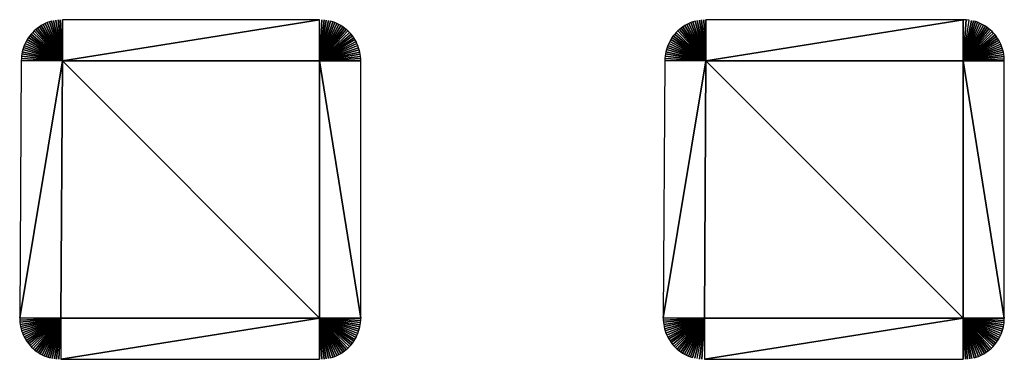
# Model space of a CAD drawing. Header units: metres. Extents: x 30502745 to 30502848, y 6949300 to 6949333.
# Tile 24 of 30: x 30502821.94 to 30502833.41, y 6949309.63 to 6949313.59. Entities that reach past the tile are written whole.
import ezdxf

# ---------------------------------------------------------------- set-up
doc = ezdxf.new("R2010")
doc.units = ezdxf.units.M
doc.layers.add('162400', color=1, linetype='Continuous', lineweight=0)

msp = doc.modelspace()

# ---------------------------------------------------------------- linework, layer by layer
at = {"layer": '162400', "linetype": 'ByBlock', "lineweight": -2}
for points in [[(30502822.14752044, 6949313.491521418, 74.37999999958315), (30502822.43701486, 6949313.108646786, 73.89999999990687), (30502822.16858766, 6949313.506574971, 74.37999999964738)], [(30502822.16858766, 6949313.506574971, 74.37999999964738), (30502822.43701486, 6949313.108646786, 73.89999999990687), (30502822.19043597, 6949313.520470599, 74.37999999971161)], [(30502822.19043597, 6949313.520470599, 74.37999999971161), (30502822.43701486, 6949313.108646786, 73.89999999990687), (30502822.2130018, 6949313.533167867, 74.37999999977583)], [(30502822.2130018, 6949313.533167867, 74.37999999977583), (30502822.43701486, 6949313.108646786, 73.89999999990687), (30502822.23621947, 6949313.544629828, 74.37999999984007)], [(30502822.23621947, 6949313.544629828, 74.37999999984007), (30502822.43701486, 6949313.108646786, 73.89999999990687), (30502822.26002144, 6949313.55482313, 74.3799999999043)], [(30502822.26002144, 6949313.55482313, 74.3799999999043), (30502822.43701486, 6949313.108646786, 73.89999999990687), (30502822.28433844, 6949313.563718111, 74.37999999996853)], [(30502822.28433844, 6949313.563718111, 74.37999999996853), (30502822.43701486, 6949313.108646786, 73.89999999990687), (30502822.30909971, 6949313.571288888, 74.38000000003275)], [(30502822.30909971, 6949313.571288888, 74.38000000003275), (30502822.43701486, 6949313.108646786, 73.89999999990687), (30502822.33423319, 6949313.57751343, 74.38000000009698)], [(30502822.33423319, 6949313.57751343, 74.38000000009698), (30502822.43701486, 6949313.108646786, 73.89999999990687), (30502822.35966577, 6949313.582373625, 74.38000000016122)], [(30502822.35966577, 6949313.582373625, 74.38000000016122), (30502822.43701486, 6949313.108646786, 73.89999999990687), (30502822.38532341, 6949313.585855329, 74.38000000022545)], [(30502822.38532341, 6949313.585855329, 74.38000000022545), (30502822.43701486, 6949313.108646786, 73.89999999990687), (30502822.41113148, 6949313.587948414, 74.38000000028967)], [(30502822.41113148, 6949313.587948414, 74.38000000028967), (30502822.43701486, 6949313.108646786, 73.89999999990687), (30502822.43701486, 6949313.588646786, 74.3800000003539)], [(30502825.43389963, 6949313.588646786, 74.3800000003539), (30502822.43701486, 6949313.588646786, 74.3800000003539), (30502822.43701486, 6949313.108646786, 73.89999999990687)], [(30502825.43389963, 6949313.108646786, 73.89999999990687), (30502825.43389963, 6949313.588646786, 74.3800000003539), (30502822.43701486, 6949313.108646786, 73.89999999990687)], [(30502825.4598863, 6949313.587942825, 74.38000000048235), (30502825.43389963, 6949313.588646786, 74.3800000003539), (30502825.43389963, 6949313.108646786, 73.89999999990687)], [(30502825.4598863, 6949313.587942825, 74.38000000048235), (30502825.43389963, 6949313.108646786, 73.89999999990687), (30502825.48579675, 6949313.585833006, 74.38000000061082)], [(30502825.48579675, 6949313.585833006, 74.38000000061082), (30502825.43389963, 6949313.108646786, 73.89999999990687), (30502825.51155499, 6949313.582323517, 74.38000000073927)], [(30502825.51155499, 6949313.582323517, 74.38000000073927), (30502825.43389963, 6949313.108646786, 73.89999999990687), (30502825.53708544, 6949313.577424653, 74.38000000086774)], [(30502825.53708544, 6949313.577424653, 74.38000000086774), (30502825.43389963, 6949313.108646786, 73.89999999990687), (30502825.56231323, 6949313.571150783, 74.38000000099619)], [(30502825.56231323, 6949313.571150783, 74.38000000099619), (30502825.43389963, 6949313.108646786, 73.89999999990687), (30502825.58716436, 6949313.563520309, 74.38000000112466)], [(30502825.58716436, 6949313.563520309, 74.38000000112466), (30502825.43389963, 6949313.108646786, 73.89999999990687), (30502825.61156594, 6949313.554555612, 74.38000000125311)], [(30502825.61156594, 6949313.554555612, 74.38000000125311), (30502825.43389963, 6949313.108646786, 73.89999999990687), (30502825.6354464, 6949313.544282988, 74.38000000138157)], [(30502825.6354464, 6949313.544282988, 74.38000000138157), (30502825.43389963, 6949313.108646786, 73.89999999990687), (30502825.65873568, 6949313.532732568, 74.38000000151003)], [(30502825.65873568, 6949313.532732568, 74.38000000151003), (30502825.43389963, 6949313.108646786, 73.89999999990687), (30502825.68136548, 6949313.519938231, 74.38000000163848)], [(30502825.68136548, 6949313.519938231, 74.38000000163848), (30502825.43389963, 6949313.108646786, 73.89999999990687), (30502825.70326942, 6949313.505937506, 74.38000000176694)], [(30502825.70326942, 6949313.505937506, 74.38000000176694), (30502825.43389963, 6949313.108646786, 73.89999999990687), (30502825.72438325, 6949313.490771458, 74.3800000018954)], [(30502829.64752044, 6949313.491521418, 74.37999999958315), (30502829.93701486, 6949313.108646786, 73.89999999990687), (30502829.66858766, 6949313.506574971, 74.37999999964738)], [(30502829.66858766, 6949313.506574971, 74.37999999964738), (30502829.93701486, 6949313.108646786, 73.89999999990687), (30502829.69043597, 6949313.520470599, 74.37999999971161)], [(30502829.69043597, 6949313.520470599, 74.37999999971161), (30502829.93701486, 6949313.108646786, 73.89999999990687), (30502829.7130018, 6949313.533167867, 74.37999999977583)], [(30502829.7130018, 6949313.533167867, 74.37999999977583), (30502829.93701486, 6949313.108646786, 73.89999999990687), (30502829.73621947, 6949313.544629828, 74.37999999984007)], [(30502829.73621947, 6949313.544629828, 74.37999999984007), (30502829.93701486, 6949313.108646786, 73.89999999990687), (30502829.76002144, 6949313.55482313, 74.3799999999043)], [(30502829.76002144, 6949313.55482313, 74.3799999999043), (30502829.93701486, 6949313.108646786, 73.89999999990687), (30502829.78433844, 6949313.563718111, 74.37999999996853)], [(30502829.78433844, 6949313.563718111, 74.37999999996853), (30502829.93701486, 6949313.108646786, 73.89999999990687), (30502829.80909971, 6949313.571288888, 74.38000000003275)], [(30502829.80909971, 6949313.571288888, 74.38000000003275), (30502829.93701486, 6949313.108646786, 73.89999999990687), (30502829.83423319, 6949313.57751343, 74.38000000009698)], [(30502829.83423319, 6949313.57751343, 74.38000000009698), (30502829.93701486, 6949313.108646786, 73.89999999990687), (30502829.85966577, 6949313.582373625, 74.38000000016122)], [(30502829.85966577, 6949313.582373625, 74.38000000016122), (30502829.93701486, 6949313.108646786, 73.89999999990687), (30502829.88532341, 6949313.585855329, 74.38000000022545)], [(30502829.88532341, 6949313.585855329, 74.38000000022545), (30502829.93701486, 6949313.108646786, 73.89999999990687), (30502829.91113148, 6949313.587948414, 74.38000000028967)], [(30502829.91113148, 6949313.587948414, 74.38000000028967), (30502829.93701486, 6949313.108646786, 73.89999999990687), (30502829.93701486, 6949313.588646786, 74.3800000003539)], [(30502832.93389963, 6949313.588646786, 74.3800000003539), (30502829.93701486, 6949313.588646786, 74.3800000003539), (30502829.93701486, 6949313.108646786, 73.89999999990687)], [(30502832.93389963, 6949313.108646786, 73.89999999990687), (30502832.93389963, 6949313.588646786, 74.3800000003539), (30502829.93701486, 6949313.108646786, 73.89999999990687)], [(30502832.96991691, 6949313.587293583, 74.3800000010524), (30502832.93389963, 6949313.588646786, 74.3800000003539), (30502832.93389963, 6949313.108646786, 73.89999999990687)], [(30502832.96991691, 6949313.587293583, 74.3800000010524), (30502832.93389963, 6949313.108646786, 73.89999999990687), (30502833.00573112, 6949313.583241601, 74.38000000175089)], [(30502833.03059062, 6949313.57880724, 74.38000000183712), (30502833.00573112, 6949313.583241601, 74.38000000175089), (30502832.93389963, 6949313.108646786, 73.89999999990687)], [(30502833.03059062, 6949313.57880724, 74.38000000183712), (30502832.93389963, 6949313.108646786, 73.89999999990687), (30502833.05518252, 6949313.573071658, 74.38000000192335)], [(30502833.05518252, 6949313.573071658, 74.38000000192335), (30502832.93389963, 6949313.108646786, 73.89999999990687), (30502833.07943875, 6949313.566050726, 74.38000000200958)], [(30502833.07943875, 6949313.566050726, 74.38000000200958), (30502832.93389963, 6949313.108646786, 73.89999999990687), (30502833.10329219, 6949313.557763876, 74.38000000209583)], [(30502833.10329219, 6949313.557763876, 74.38000000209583), (30502832.93389963, 6949313.108646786, 73.89999999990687), (30502833.12667682, 6949313.548234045, 74.38000000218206)], [(30502833.12667682, 6949313.548234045, 74.38000000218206), (30502832.93389963, 6949313.108646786, 73.89999999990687), (30502833.14952791, 6949313.537487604, 74.38000000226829)], [(30502833.14952791, 6949313.537487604, 74.38000000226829), (30502832.93389963, 6949313.108646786, 73.89999999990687), (30502833.17178222, 6949313.525554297, 74.38000000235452)], [(30502833.17178222, 6949313.525554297, 74.38000000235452), (30502832.93389963, 6949313.108646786, 73.89999999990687), (30502833.19337817, 6949313.512467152, 74.38000000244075)], [(30502833.19337817, 6949313.512467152, 74.38000000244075), (30502832.93389963, 6949313.108646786, 73.89999999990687), (30502833.21425598, 6949313.498262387, 74.38000000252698)], [(30502822.04077208, 6949313.379555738, 74.37999999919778), (30502822.43701486, 6949313.108646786, 73.89999999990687), (30502822.055957, 6949313.400528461, 74.37999999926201)], [(30502822.055957, 6949313.400528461, 74.37999999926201), (30502822.43701486, 6949313.108646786, 73.89999999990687), (30502822.07225076, 6949313.420651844, 74.37999999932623)], [(30502822.07225076, 6949313.420651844, 74.37999999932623), (30502822.43701486, 6949313.108646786, 73.89999999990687), (30502822.08960594, 6949313.439867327, 74.37999999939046)], [(30502822.08960594, 6949313.439867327, 74.37999999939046), (30502822.43701486, 6949313.108646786, 73.89999999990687), (30502822.10797204, 6949313.458118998, 74.3799999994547)], [(30502822.10797204, 6949313.458118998, 74.3799999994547), (30502822.43701486, 6949313.108646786, 73.89999999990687), (30502822.12729562, 6949313.475353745, 74.37999999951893)], [(30502822.12729562, 6949313.475353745, 74.37999999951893), (30502822.43701486, 6949313.108646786, 73.89999999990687), (30502822.14752044, 6949313.491521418, 74.37999999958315)], [(30502825.72438325, 6949313.490771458, 74.3800000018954), (30502825.43389963, 6949313.108646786, 73.89999999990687), (30502825.74464504, 6949313.474484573, 74.38000000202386)], [(30502825.74464504, 6949313.474484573, 74.38000000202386), (30502825.43389963, 6949313.108646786, 73.89999999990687), (30502825.76399537, 6949313.457124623, 74.38000000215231)], [(30502825.76399537, 6949313.457124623, 74.38000000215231), (30502825.43389963, 6949313.108646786, 73.89999999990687), (30502825.78237746, 6949313.438742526, 74.38000000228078)], [(30502825.78237746, 6949313.438742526, 74.38000000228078), (30502825.43389963, 6949313.108646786, 73.89999999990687), (30502825.79973741, 6949313.419392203, 74.38000000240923)], [(30502825.79973741, 6949313.419392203, 74.38000000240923), (30502825.43389963, 6949313.108646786, 73.89999999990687), (30502825.8160243, 6949313.399130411, 74.3800000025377)], [(30502825.8160243, 6949313.399130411, 74.3800000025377), (30502825.43389963, 6949313.108646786, 73.89999999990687), (30502825.83119035, 6949313.378016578, 74.38000000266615)], [(30502829.54077208, 6949313.379555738, 74.37999999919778), (30502829.93701486, 6949313.108646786, 73.89999999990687), (30502829.555957, 6949313.400528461, 74.37999999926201)], [(30502829.555957, 6949313.400528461, 74.37999999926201), (30502829.93701486, 6949313.108646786, 73.89999999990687), (30502829.57225076, 6949313.420651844, 74.37999999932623)], [(30502829.57225076, 6949313.420651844, 74.37999999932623), (30502829.93701486, 6949313.108646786, 73.89999999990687), (30502829.58960594, 6949313.439867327, 74.37999999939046)], [(30502829.58960594, 6949313.439867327, 74.37999999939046), (30502829.93701486, 6949313.108646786, 73.89999999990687), (30502829.60797204, 6949313.458118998, 74.3799999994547)], [(30502829.60797204, 6949313.458118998, 74.3799999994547), (30502829.93701486, 6949313.108646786, 73.89999999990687), (30502829.62729562, 6949313.475353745, 74.37999999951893)], [(30502829.62729562, 6949313.475353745, 74.37999999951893), (30502829.93701486, 6949313.108646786, 73.89999999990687), (30502829.64752044, 6949313.491521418, 74.37999999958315)], [(30502833.21425598, 6949313.498262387, 74.38000000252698), (30502832.93389963, 6949313.108646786, 73.89999999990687), (30502833.23435787, 6949313.482979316, 74.38000000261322)], [(30502833.23435787, 6949313.482979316, 74.38000000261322), (30502832.93389963, 6949313.108646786, 73.89999999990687), (30502833.25362822, 6949313.466660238, 74.38000000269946)], [(30502833.25362822, 6949313.466660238, 74.38000000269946), (30502832.93389963, 6949313.108646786, 73.89999999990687), (30502833.27201367, 6949313.449350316, 74.38000000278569)], [(30502833.27201367, 6949313.449350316, 74.38000000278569), (30502832.93389963, 6949313.108646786, 73.89999999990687), (30502833.28946336, 6949313.431097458, 74.38000000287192)], [(30502833.28946336, 6949313.431097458, 74.38000000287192), (30502832.93389963, 6949313.108646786, 73.89999999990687), (30502833.30592898, 6949313.411952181, 74.38000000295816)], [(30502833.30592898, 6949313.411952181, 74.38000000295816), (30502832.93389963, 6949313.108646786, 73.89999999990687), (30502833.32136497, 6949313.391967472, 74.38000000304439)], [(30502833.32136497, 6949313.391967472, 74.38000000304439), (30502832.93389963, 6949313.108646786, 73.89999999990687), (30502833.3357286, 6949313.371198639, 74.38000000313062)], [(30502821.98290662, 6949313.264164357, 74.37999999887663), (30502822.43701486, 6949313.108646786, 73.89999999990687), (30502821.99195341, 6949313.288425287, 74.37999999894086)], [(30502821.99195341, 6949313.288425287, 74.37999999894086), (30502822.43701486, 6949313.108646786, 73.89999999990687), (30502822.00229527, 6949313.312163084, 74.3799999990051)], [(30502822.00229527, 6949313.312163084, 74.3799999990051), (30502822.43701486, 6949313.108646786, 73.89999999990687), (30502822.01390212, 6949313.335308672, 74.37999999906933)], [(30502822.01390212, 6949313.335308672, 74.37999999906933), (30502822.43701486, 6949313.108646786, 73.89999999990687), (30502822.02674017, 6949313.357794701, 74.37999999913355)], [(30502822.02674017, 6949313.357794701, 74.37999999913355), (30502822.43701486, 6949313.108646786, 73.89999999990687), (30502822.04077208, 6949313.379555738, 74.37999999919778)], [(30502825.83119035, 6949313.378016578, 74.38000000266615), (30502825.43389963, 6949313.108646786, 73.89999999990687), (30502825.84519107, 6949313.356112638, 74.38000000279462)], [(30502825.84519107, 6949313.356112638, 74.38000000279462), (30502825.43389963, 6949313.108646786, 73.89999999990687), (30502825.85798541, 6949313.333482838, 74.38000000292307)], [(30502825.85798541, 6949313.333482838, 74.38000000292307), (30502825.43389963, 6949313.108646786, 73.89999999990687), (30502825.86953583, 6949313.310193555, 74.38000000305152)], [(30502825.86953583, 6949313.310193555, 74.38000000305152), (30502825.43389963, 6949313.108646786, 73.89999999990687), (30502825.87980845, 6949313.286313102, 74.38000000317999)], [(30502825.87980845, 6949313.286313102, 74.38000000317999), (30502825.43389963, 6949313.108646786, 73.89999999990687), (30502825.88877315, 6949313.261911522, 74.38000000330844)], [(30502829.48290662, 6949313.264164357, 74.37999999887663), (30502829.93701486, 6949313.108646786, 73.89999999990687), (30502829.49195341, 6949313.288425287, 74.37999999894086)], [(30502829.49195341, 6949313.288425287, 74.37999999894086), (30502829.93701486, 6949313.108646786, 73.89999999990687), (30502829.50229527, 6949313.312163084, 74.3799999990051)], [(30502829.50229527, 6949313.312163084, 74.3799999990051), (30502829.93701486, 6949313.108646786, 73.89999999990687), (30502829.51390212, 6949313.335308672, 74.37999999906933)], [(30502829.51390212, 6949313.335308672, 74.37999999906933), (30502829.93701486, 6949313.108646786, 73.89999999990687), (30502829.52674017, 6949313.357794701, 74.37999999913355)], [(30502829.52674017, 6949313.357794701, 74.37999999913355), (30502829.93701486, 6949313.108646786, 73.89999999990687), (30502829.54077208, 6949313.379555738, 74.37999999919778)], [(30502833.3357286, 6949313.371198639, 74.38000000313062), (30502832.93389963, 6949313.108646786, 73.89999999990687), (30502833.34898013, 6949313.349703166, 74.38000000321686)], [(30502833.34898013, 6949313.349703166, 74.38000000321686), (30502832.93389963, 6949313.108646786, 73.89999999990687), (30502833.36108287, 6949313.32754054, 74.3800000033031)], [(30502833.36108287, 6949313.32754054, 74.3800000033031), (30502832.93389963, 6949313.108646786, 73.89999999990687), (30502833.37200334, 6949313.304772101, 74.38000000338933)], [(30502833.37200334, 6949313.304772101, 74.38000000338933), (30502832.93389963, 6949313.108646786, 73.89999999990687), (30502833.3817113, 6949313.281460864, 74.38000000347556)], [(30502833.3817113, 6949313.281460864, 74.38000000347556), (30502832.93389963, 6949313.108646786, 73.89999999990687), (30502833.3901799, 6949313.257671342, 74.38000000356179)], [(30502821.95788436, 6949313.137525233, 74.37999999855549), (30502822.43701486, 6949313.108646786, 73.89999999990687), (30502821.9601387, 6949313.163319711, 74.37999999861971)], [(30502821.9601387, 6949313.163319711, 74.37999999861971), (30502822.43701486, 6949313.108646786, 73.89999999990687), (30502821.96378069, 6949313.188955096, 74.37999999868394)], [(30502821.96378069, 6949313.188955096, 74.37999999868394), (30502822.43701486, 6949313.108646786, 73.89999999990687), (30502821.96879974, 6949313.214356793, 74.37999999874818)], [(30502821.96879974, 6949313.214356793, 74.37999999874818), (30502822.43701486, 6949313.108646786, 73.89999999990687), (30502821.97518124, 6949313.239450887, 74.37999999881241)], [(30502821.97518124, 6949313.239450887, 74.37999999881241), (30502822.43701486, 6949313.108646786, 73.89999999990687), (30502821.98290662, 6949313.264164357, 74.37999999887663)], [(30502825.88877315, 6949313.261911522, 74.38000000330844), (30502825.43389963, 6949313.108646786, 73.89999999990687), (30502825.89640363, 6949313.237060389, 74.3800000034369)], [(30502825.89640363, 6949313.237060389, 74.3800000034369), (30502825.43389963, 6949313.108646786, 73.89999999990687), (30502825.9026775, 6949313.211832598, 74.38000000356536)], [(30502825.9026775, 6949313.211832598, 74.38000000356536), (30502825.43389963, 6949313.108646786, 73.89999999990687), (30502825.90757636, 6949313.186302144, 74.38000000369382)], [(30502825.90757636, 6949313.186302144, 74.38000000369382), (30502825.43389963, 6949313.108646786, 73.89999999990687), (30502825.91108585, 6949313.160543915, 74.38000000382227)], [(30502825.91108585, 6949313.160543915, 74.38000000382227), (30502825.43389963, 6949313.108646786, 73.89999999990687), (30502825.91319567, 6949313.134633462, 74.38000000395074)], [(30502829.45788436, 6949313.137525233, 74.37999999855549), (30502829.93701486, 6949313.108646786, 73.89999999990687), (30502829.4601387, 6949313.163319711, 74.37999999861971)], [(30502829.4601387, 6949313.163319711, 74.37999999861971), (30502829.93701486, 6949313.108646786, 73.89999999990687), (30502829.46378069, 6949313.188955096, 74.37999999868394)], [(30502829.46378069, 6949313.188955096, 74.37999999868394), (30502829.93701486, 6949313.108646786, 73.89999999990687), (30502829.46879974, 6949313.214356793, 74.37999999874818)], [(30502829.46879974, 6949313.214356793, 74.37999999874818), (30502829.93701486, 6949313.108646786, 73.89999999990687), (30502829.47518124, 6949313.239450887, 74.37999999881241)], [(30502829.47518124, 6949313.239450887, 74.37999999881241), (30502829.93701486, 6949313.108646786, 73.89999999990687), (30502829.48290662, 6949313.264164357, 74.37999999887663)], [(30502833.3901799, 6949313.257671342, 74.38000000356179), (30502832.93389963, 6949313.108646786, 73.89999999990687), (30502833.39738568, 6949313.233469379, 74.38000000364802)], [(30502833.39738568, 6949313.233469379, 74.38000000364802), (30502832.93389963, 6949313.108646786, 73.89999999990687), (30502833.40330872, 6949313.208921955, 74.38000000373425)], [(30502833.40330872, 6949313.208921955, 74.38000000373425), (30502832.93389963, 6949313.108646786, 73.89999999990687), (30502833.40793261, 6949313.184097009, 74.3800000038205)], [(30502833.40793261, 6949313.184097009, 74.3800000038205), (30502832.93389963, 6949313.108646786, 73.89999999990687), (30502833.41124456, 6949313.159063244, 74.38000000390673)], [(30502822.43701486, 6949313.108646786, 73.89999999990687), (30502821.95702423, 6949313.111646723, 74.37999999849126), (30502821.93827426, 6949310.11164673, 74.37999999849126)], [(30502822.43701486, 6949313.108646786, 73.89999999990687), (30502821.93827426, 6949310.11164673, 74.37999999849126), (30502822.41826488, 6949310.108646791, 73.89999999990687)], [(30502821.95788436, 6949313.137525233, 74.37999999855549), (30502821.95702423, 6949313.111646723, 74.37999999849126), (30502822.43701486, 6949313.108646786, 73.89999999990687)], [(30502825.43389963, 6949310.108646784, 73.89999999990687), (30502822.43701486, 6949313.108646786, 73.89999999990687), (30502822.41826488, 6949310.108646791, 73.89999999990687)], [(30502825.43389963, 6949310.108646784, 73.89999999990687), (30502825.43389963, 6949313.108646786, 73.89999999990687), (30502822.43701486, 6949313.108646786, 73.89999999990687)], [(30502825.91319567, 6949313.134633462, 74.38000000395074), (30502825.43389963, 6949313.108646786, 73.89999999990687), (30502825.91389963, 6949313.108646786, 74.38000000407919)], [(30502825.91389963, 6949310.108646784, 74.38000000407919), (30502825.91389963, 6949313.108646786, 74.38000000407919), (30502825.43389963, 6949313.108646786, 73.89999999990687)], [(30502825.43389963, 6949310.108646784, 73.89999999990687), (30502825.91389963, 6949310.108646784, 74.38000000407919), (30502825.43389963, 6949313.108646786, 73.89999999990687)], [(30502829.93701486, 6949313.108646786, 73.89999999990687), (30502829.45702423, 6949313.111646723, 74.37999999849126), (30502829.43827426, 6949310.11164673, 74.37999999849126)], [(30502829.93701486, 6949313.108646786, 73.89999999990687), (30502829.43827426, 6949310.11164673, 74.37999999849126), (30502829.91826488, 6949310.108646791, 73.89999999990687)], [(30502829.45788436, 6949313.137525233, 74.37999999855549), (30502829.45702423, 6949313.111646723, 74.37999999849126), (30502829.93701486, 6949313.108646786, 73.89999999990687)], [(30502832.93389963, 6949310.108646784, 73.89999999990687), (30502829.93701486, 6949313.108646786, 73.89999999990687), (30502829.91826488, 6949310.108646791, 73.89999999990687)], [(30502832.93389963, 6949310.108646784, 73.89999999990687), (30502832.93389963, 6949313.108646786, 73.89999999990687), (30502829.93701486, 6949313.108646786, 73.89999999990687)], [(30502833.41124456, 6949313.159063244, 74.38000000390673), (30502832.93389963, 6949313.108646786, 73.89999999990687), (30502833.4132354, 6949313.133889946, 74.38000000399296)], [(30502833.4132354, 6949313.133889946, 74.38000000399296), (30502832.93389963, 6949313.108646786, 73.89999999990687), (30502833.41389963, 6949313.108646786, 74.38000000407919)], [(30502833.41389963, 6949310.108646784, 74.38000000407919), (30502833.41389963, 6949313.108646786, 74.38000000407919), (30502832.93389963, 6949313.108646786, 73.89999999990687)], [(30502832.93389963, 6949310.108646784, 73.89999999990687), (30502833.41389963, 6949310.108646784, 74.38000000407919), (30502832.93389963, 6949313.108646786, 73.89999999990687)], [(30502821.93877968, 6949310.086421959, 74.37999999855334), (30502822.41826488, 6949310.108646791, 73.89999999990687), (30502821.93827426, 6949310.11164673, 74.37999999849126)], [(30502821.94060982, 6949310.06125859, 74.37999999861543), (30502822.41826488, 6949310.108646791, 73.89999999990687), (30502821.93877968, 6949310.086421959, 74.37999999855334)], [(30502821.94375961, 6949310.036226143, 74.37999999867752), (30502822.41826488, 6949310.108646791, 73.89999999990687), (30502821.94060982, 6949310.06125859, 74.37999999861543)], [(30502821.94822036, 6949310.01139378, 74.3799999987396), (30502822.41826488, 6949310.108646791, 73.89999999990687), (30502821.94375961, 6949310.036226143, 74.37999999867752)], [(30502821.95397974, 6949309.986830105, 74.3799999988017), (30502822.41826488, 6949310.108646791, 73.89999999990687), (30502821.94822036, 6949310.01139378, 74.3799999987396)], [(30502821.96102183, 6949309.962602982, 74.37999999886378), (30502822.41826488, 6949310.108646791, 73.89999999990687), (30502821.95397974, 6949309.986830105, 74.3799999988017)], [(30502821.96932719, 6949309.938779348, 74.37999999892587), (30502822.41826488, 6949310.108646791, 73.89999999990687), (30502821.96102183, 6949309.962602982, 74.37999999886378)], [(30502821.97887286, 6949309.915425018, 74.37999999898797), (30502822.41826488, 6949310.108646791, 73.89999999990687), (30502821.96932719, 6949309.938779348, 74.37999999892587)], [(30502821.98963248, 6949309.892604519, 74.37999999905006), (30502822.41826488, 6949310.108646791, 73.89999999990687), (30502821.97887286, 6949309.915425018, 74.37999999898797)], [(30502822.00157631, 6949309.870380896, 74.37999999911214), (30502822.41826488, 6949310.108646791, 73.89999999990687), (30502821.98963248, 6949309.892604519, 74.37999999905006)], [(30502822.01467136, 6949309.84881555, 74.37999999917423), (30502822.41826488, 6949310.108646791, 73.89999999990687), (30502822.00157631, 6949309.870380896, 74.37999999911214)], [(30502822.02888146, 6949309.827968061, 74.37999999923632), (30502822.41826488, 6949310.108646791, 73.89999999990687), (30502822.01467136, 6949309.84881555, 74.37999999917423)], [(30502822.04416733, 6949309.807896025, 74.3799999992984), (30502822.41826488, 6949310.108646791, 73.89999999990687), (30502822.02888146, 6949309.827968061, 74.37999999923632)], [(30502822.06048675, 6949309.788654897, 74.37999999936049), (30502822.41826488, 6949310.108646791, 73.89999999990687), (30502822.04416733, 6949309.807896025, 74.3799999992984)], [(30502822.07779464, 6949309.770297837, 74.37999999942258), (30502822.41826488, 6949310.108646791, 73.89999999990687), (30502822.06048675, 6949309.788654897, 74.37999999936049)], [(30502822.09604317, 6949309.75287556, 74.37999999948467), (30502822.41826488, 6949310.108646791, 73.89999999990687), (30502822.07779464, 6949309.770297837, 74.37999999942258)], [(30502822.11518193, 6949309.736436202, 74.37999999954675), (30502822.41826488, 6949310.108646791, 73.89999999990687), (30502822.09604317, 6949309.75287556, 74.37999999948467)], [(30502822.13515804, 6949309.721025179, 74.37999999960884), (30502822.41826488, 6949310.108646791, 73.89999999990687), (30502822.11518193, 6949309.736436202, 74.37999999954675)], [(30502822.15591631, 6949309.70668507, 74.37999999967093), (30502822.41826488, 6949310.108646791, 73.89999999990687), (30502822.13515804, 6949309.721025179, 74.37999999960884)], [(30502822.17739939, 6949309.693455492, 74.37999999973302), (30502822.41826488, 6949310.108646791, 73.89999999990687), (30502822.15591631, 6949309.70668507, 74.37999999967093)], [(30502822.19954793, 6949309.681372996, 74.3799999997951), (30502822.41826488, 6949310.108646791, 73.89999999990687), (30502822.17739939, 6949309.693455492, 74.37999999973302)], [(30502822.22230074, 6949309.670470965, 74.37999999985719), (30502822.41826488, 6949310.108646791, 73.89999999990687), (30502822.19954793, 6949309.681372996, 74.3799999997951)], [(30502822.24559495, 6949309.660779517, 74.37999999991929), (30502822.41826488, 6949310.108646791, 73.89999999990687), (30502822.22230074, 6949309.670470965, 74.37999999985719)], [(30502822.26936621, 6949309.652325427, 74.37999999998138), (30502822.41826488, 6949310.108646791, 73.89999999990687), (30502822.24559495, 6949309.660779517, 74.37999999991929)], [(30502822.29354885, 6949309.645132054, 74.38000000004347), (30502822.41826488, 6949310.108646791, 73.89999999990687), (30502822.26936621, 6949309.652325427, 74.37999999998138)], [(30502822.31807605, 6949309.639219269, 74.38000000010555), (30502822.41826488, 6949310.108646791, 73.89999999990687), (30502822.29354885, 6949309.645132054, 74.38000000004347)], [(30502822.34288005, 6949309.63460341, 74.38000000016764), (30502822.41826488, 6949310.108646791, 73.89999999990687), (30502822.31807605, 6949309.639219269, 74.38000000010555)], [(30502822.36789232, 6949309.631297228, 74.38000000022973), (30502822.41826488, 6949310.108646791, 73.89999999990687), (30502822.34288005, 6949309.63460341, 74.38000000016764)], [(30502822.39304376, 6949309.629309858, 74.38000000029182), (30502822.41826488, 6949310.108646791, 73.89999999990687), (30502822.36789232, 6949309.631297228, 74.38000000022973)], [(30502822.39304376, 6949309.629309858, 74.38000000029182), (30502822.41826488, 6949309.628646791, 74.3800000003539), (30502822.41826488, 6949310.108646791, 73.89999999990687)], [(30502822.41826488, 6949309.628646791, 74.3800000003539), (30502825.43389963, 6949310.108646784, 73.89999999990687), (30502822.41826488, 6949310.108646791, 73.89999999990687)], [(30502822.41826488, 6949309.628646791, 74.3800000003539), (30502825.43389963, 6949309.628646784, 74.3800000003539), (30502825.43389963, 6949310.108646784, 73.89999999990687)], [(30502825.91319567, 6949310.082660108, 74.38000000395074), (30502825.91389963, 6949310.108646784, 74.38000000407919), (30502825.43389963, 6949310.108646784, 73.89999999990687)], [(30502825.91319567, 6949310.082660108, 74.38000000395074), (30502825.43389963, 6949310.108646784, 73.89999999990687), (30502825.91108585, 6949310.056749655, 74.38000000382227)], [(30502825.91108585, 6949310.056749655, 74.38000000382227), (30502825.43389963, 6949310.108646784, 73.89999999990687), (30502825.90757636, 6949310.030991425, 74.38000000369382)], [(30502825.90757636, 6949310.030991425, 74.38000000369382), (30502825.43389963, 6949310.108646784, 73.89999999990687), (30502825.9026775, 6949310.005460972, 74.38000000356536)], [(30502825.9026775, 6949310.005460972, 74.38000000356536), (30502825.43389963, 6949310.108646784, 73.89999999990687), (30502825.89640363, 6949309.980233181, 74.3800000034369)], [(30502825.89640363, 6949309.980233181, 74.3800000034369), (30502825.43389963, 6949310.108646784, 73.89999999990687), (30502825.88877315, 6949309.955382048, 74.38000000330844)], [(30502825.88877315, 6949309.955382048, 74.38000000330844), (30502825.43389963, 6949310.108646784, 73.89999999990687), (30502825.87980846, 6949309.930980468, 74.38000000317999)], [(30502825.87980846, 6949309.930980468, 74.38000000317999), (30502825.43389963, 6949310.108646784, 73.89999999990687), (30502825.86953583, 6949309.907100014, 74.38000000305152)], [(30502825.86953583, 6949309.907100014, 74.38000000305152), (30502825.43389963, 6949310.108646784, 73.89999999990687), (30502825.85798541, 6949309.883810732, 74.38000000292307)], [(30502825.85798541, 6949309.883810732, 74.38000000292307), (30502825.43389963, 6949310.108646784, 73.89999999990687), (30502825.84519107, 6949309.861180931, 74.38000000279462)], [(30502825.84519107, 6949309.861180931, 74.38000000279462), (30502825.43389963, 6949310.108646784, 73.89999999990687), (30502825.83119035, 6949309.839276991, 74.38000000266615)], [(30502825.83119035, 6949309.839276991, 74.38000000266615), (30502825.43389963, 6949310.108646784, 73.89999999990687), (30502825.8160243, 6949309.818163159, 74.3800000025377)], [(30502825.8160243, 6949309.818163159, 74.3800000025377), (30502825.43389963, 6949310.108646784, 73.89999999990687), (30502825.79973741, 6949309.797901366, 74.38000000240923)], [(30502825.79973741, 6949309.797901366, 74.38000000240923), (30502825.43389963, 6949310.108646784, 73.89999999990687), (30502825.78237746, 6949309.778551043, 74.38000000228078)], [(30502825.78237746, 6949309.778551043, 74.38000000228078), (30502825.43389963, 6949310.108646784, 73.89999999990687), (30502825.76399537, 6949309.760168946, 74.38000000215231)], [(30502825.76399537, 6949309.760168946, 74.38000000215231), (30502825.43389963, 6949310.108646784, 73.89999999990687), (30502825.74464504, 6949309.742808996, 74.38000000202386)], [(30502825.74464504, 6949309.742808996, 74.38000000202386), (30502825.43389963, 6949310.108646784, 73.89999999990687), (30502825.72438325, 6949309.726522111, 74.3800000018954)], [(30502825.72438325, 6949309.726522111, 74.3800000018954), (30502825.43389963, 6949310.108646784, 73.89999999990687), (30502825.70326942, 6949309.711356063, 74.38000000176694)], [(30502825.70326942, 6949309.711356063, 74.38000000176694), (30502825.43389963, 6949310.108646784, 73.89999999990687), (30502825.68136548, 6949309.697355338, 74.38000000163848)], [(30502825.68136548, 6949309.697355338, 74.38000000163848), (30502825.43389963, 6949310.108646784, 73.89999999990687), (30502825.65873568, 6949309.684561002, 74.38000000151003)], [(30502825.65873568, 6949309.684561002, 74.38000000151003), (30502825.43389963, 6949310.108646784, 73.89999999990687), (30502825.6354464, 6949309.673010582, 74.38000000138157)], [(30502825.6354464, 6949309.673010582, 74.38000000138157), (30502825.43389963, 6949310.108646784, 73.89999999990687), (30502825.61156594, 6949309.662737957, 74.38000000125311)], [(30502825.61156594, 6949309.662737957, 74.38000000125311), (30502825.43389963, 6949310.108646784, 73.89999999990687), (30502825.58716436, 6949309.653773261, 74.38000000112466)], [(30502825.58716436, 6949309.653773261, 74.38000000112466), (30502825.43389963, 6949310.108646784, 73.89999999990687), (30502825.56231323, 6949309.646142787, 74.38000000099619)], [(30502825.56231323, 6949309.646142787, 74.38000000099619), (30502825.43389963, 6949310.108646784, 73.89999999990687), (30502825.53708544, 6949309.639868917, 74.38000000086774)], [(30502825.53708544, 6949309.639868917, 74.38000000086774), (30502825.43389963, 6949310.108646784, 73.89999999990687), (30502825.51155499, 6949309.634970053, 74.38000000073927)], [(30502825.51155499, 6949309.634970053, 74.38000000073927), (30502825.43389963, 6949310.108646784, 73.89999999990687), (30502825.48579675, 6949309.631460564, 74.38000000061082)], [(30502825.48579675, 6949309.631460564, 74.38000000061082), (30502825.43389963, 6949310.108646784, 73.89999999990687), (30502825.4598863, 6949309.629350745, 74.38000000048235)], [(30502825.4598863, 6949309.629350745, 74.38000000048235), (30502825.43389963, 6949310.108646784, 73.89999999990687), (30502825.43389963, 6949309.628646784, 74.3800000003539)], [(30502829.43880419, 6949310.085899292, 74.37999999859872), (30502829.91826488, 6949310.108646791, 73.89999999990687), (30502829.43827426, 6949310.11164673, 74.37999999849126)], [(30502829.44071427, 6949310.060217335, 74.37999999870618), (30502829.91826488, 6949310.108646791, 73.89999999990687), (30502829.43880419, 6949310.085899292, 74.37999999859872)], [(30502829.44399898, 6949310.034674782, 74.37999999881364), (30502829.91826488, 6949310.108646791, 73.89999999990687), (30502829.44071427, 6949310.060217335, 74.37999999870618)], [(30502829.44864888, 6949310.009345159, 74.3799999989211), (30502829.91826488, 6949310.108646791, 73.89999999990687), (30502829.44399898, 6949310.034674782, 74.37999999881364)], [(30502829.45465058, 6949309.984301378, 74.37999999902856), (30502829.91826488, 6949310.108646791, 73.89999999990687), (30502829.44864888, 6949310.009345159, 74.3799999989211)], [(30502829.46198681, 6949309.959615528, 74.37999999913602), (30502829.91826488, 6949310.108646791, 73.89999999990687), (30502829.45465058, 6949309.984301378, 74.37999999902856)], [(30502829.47063644, 6949309.935358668, 74.37999999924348), (30502829.91826488, 6949310.108646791, 73.89999999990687), (30502829.46198681, 6949309.959615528, 74.37999999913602)], [(30502829.48057457, 6949309.91160062, 74.37999999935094), (30502829.91826488, 6949310.108646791, 73.89999999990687), (30502829.47063644, 6949309.935358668, 74.37999999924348)], [(30502829.49177261, 6949309.888409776, 74.3799999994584), (30502829.91826488, 6949310.108646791, 73.89999999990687), (30502829.48057457, 6949309.91160062, 74.37999999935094)], [(30502829.50419832, 6949309.865852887, 74.37999999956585), (30502829.91826488, 6949310.108646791, 73.89999999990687), (30502829.49177261, 6949309.888409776, 74.3799999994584)], [(30502829.51781592, 6949309.843994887, 74.37999999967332), (30502829.91826488, 6949310.108646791, 73.89999999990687), (30502829.50419832, 6949309.865852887, 74.37999999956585)], [(30502829.53258623, 6949309.822898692, 74.37999999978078), (30502829.91826488, 6949310.108646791, 73.89999999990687), (30502829.51781592, 6949309.843994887, 74.37999999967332)], [(30502829.54846672, 6949309.802625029, 74.37999999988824), (30502829.91826488, 6949310.108646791, 73.89999999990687), (30502829.53258623, 6949309.822898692, 74.37999999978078)], [(30502829.56541168, 6949309.783232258, 74.3799999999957), (30502829.91826488, 6949310.108646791, 73.89999999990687), (30502829.54846672, 6949309.802625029, 74.37999999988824)], [(30502829.58337234, 6949309.764776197, 74.38000000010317), (30502829.91826488, 6949310.108646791, 73.89999999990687), (30502829.56541168, 6949309.783232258, 74.3799999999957)], [(30502829.60229699, 6949309.747309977, 74.38000000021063), (30502829.91826488, 6949310.108646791, 73.89999999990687), (30502829.58337234, 6949309.764776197, 74.38000000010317)], [(30502829.62213117, 6949309.730883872, 74.38000000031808), (30502829.91826488, 6949310.108646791, 73.89999999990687), (30502829.60229699, 6949309.747309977, 74.38000000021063)], [(30502829.64281777, 6949309.715545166, 74.38000000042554), (30502829.91826488, 6949310.108646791, 73.89999999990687), (30502829.62213117, 6949309.730883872, 74.38000000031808)], [(30502829.66429725, 6949309.701338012, 74.380000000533), (30502829.91826488, 6949310.108646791, 73.89999999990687), (30502829.64281777, 6949309.715545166, 74.38000000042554)], [(30502829.68650778, 6949309.688303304, 74.38000000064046), (30502829.91826488, 6949310.108646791, 73.89999999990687), (30502829.66429725, 6949309.701338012, 74.380000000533)], [(30502829.70938543, 6949309.676478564, 74.38000000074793), (30502829.91826488, 6949310.108646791, 73.89999999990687), (30502829.68650778, 6949309.688303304, 74.38000000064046)], [(30502829.73286435, 6949309.66589783, 74.38000000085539), (30502829.91826488, 6949310.108646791, 73.89999999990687), (30502829.70938543, 6949309.676478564, 74.38000000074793)], [(30502829.75687694, 6949309.656591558, 74.38000000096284), (30502829.91826488, 6949310.108646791, 73.89999999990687), (30502829.73286435, 6949309.66589783, 74.38000000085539)], [(30502829.7813541, 6949309.648586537, 74.3800000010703), (30502829.91826488, 6949310.108646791, 73.89999999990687), (30502829.75687694, 6949309.656591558, 74.38000000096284)], [(30502829.80622535, 6949309.64190581, 74.38000000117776), (30502829.91826488, 6949310.108646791, 73.89999999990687), (30502829.7813541, 6949309.648586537, 74.3800000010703)], [(30502829.80622535, 6949309.64190581, 74.38000000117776), (30502829.83141911, 6949309.636568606, 74.38000000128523), (30502829.91826488, 6949310.108646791, 73.89999999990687)], [(30502829.86018971, 6949309.632172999, 74.38000000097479), (30502829.91826488, 6949310.108646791, 73.89999999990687), (30502829.83141911, 6949309.636568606, 74.38000000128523)], [(30502829.88917382, 6949309.629529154, 74.38000000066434), (30502829.91826488, 6949310.108646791, 73.89999999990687), (30502829.86018971, 6949309.632172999, 74.38000000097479)], [(30502829.88917382, 6949309.629529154, 74.38000000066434), (30502829.91826488, 6949309.628646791, 74.3800000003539), (30502829.91826488, 6949310.108646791, 73.89999999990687)], [(30502829.91826488, 6949309.628646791, 74.3800000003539), (30502832.93389963, 6949310.108646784, 73.89999999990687), (30502829.91826488, 6949310.108646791, 73.89999999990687)], [(30502829.91826488, 6949309.628646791, 74.3800000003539), (30502832.93389963, 6949309.628646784, 74.3800000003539), (30502832.93389963, 6949310.108646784, 73.89999999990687)], [(30502833.41319567, 6949310.082660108, 74.38000000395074), (30502833.41389963, 6949310.108646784, 74.38000000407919), (30502832.93389963, 6949310.108646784, 73.89999999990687)], [(30502833.41319567, 6949310.082660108, 74.38000000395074), (30502832.93389963, 6949310.108646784, 73.89999999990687), (30502833.41108585, 6949310.056749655, 74.38000000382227)], [(30502833.41108585, 6949310.056749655, 74.38000000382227), (30502832.93389963, 6949310.108646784, 73.89999999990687), (30502833.40757636, 6949310.030991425, 74.38000000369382)], [(30502833.40757636, 6949310.030991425, 74.38000000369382), (30502832.93389963, 6949310.108646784, 73.89999999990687), (30502833.4026775, 6949310.005460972, 74.38000000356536)], [(30502833.4026775, 6949310.005460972, 74.38000000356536), (30502832.93389963, 6949310.108646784, 73.89999999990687), (30502833.39640363, 6949309.980233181, 74.3800000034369)], [(30502833.39640363, 6949309.980233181, 74.3800000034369), (30502832.93389963, 6949310.108646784, 73.89999999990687), (30502833.38877315, 6949309.955382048, 74.38000000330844)], [(30502833.38877315, 6949309.955382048, 74.38000000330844), (30502832.93389963, 6949310.108646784, 73.89999999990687), (30502833.37980846, 6949309.930980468, 74.38000000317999)], [(30502833.37980846, 6949309.930980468, 74.38000000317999), (30502832.93389963, 6949310.108646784, 73.89999999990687), (30502833.36953583, 6949309.907100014, 74.38000000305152)], [(30502833.36953583, 6949309.907100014, 74.38000000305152), (30502832.93389963, 6949310.108646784, 73.89999999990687), (30502833.35798541, 6949309.883810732, 74.38000000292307)], [(30502833.35798541, 6949309.883810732, 74.38000000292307), (30502832.93389963, 6949310.108646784, 73.89999999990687), (30502833.34519107, 6949309.861180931, 74.38000000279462)], [(30502833.34519107, 6949309.861180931, 74.38000000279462), (30502832.93389963, 6949310.108646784, 73.89999999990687), (30502833.33119035, 6949309.839276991, 74.38000000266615)], [(30502833.33119035, 6949309.839276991, 74.38000000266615), (30502832.93389963, 6949310.108646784, 73.89999999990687), (30502833.3160243, 6949309.818163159, 74.3800000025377)], [(30502833.3160243, 6949309.818163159, 74.3800000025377), (30502832.93389963, 6949310.108646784, 73.89999999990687), (30502833.29973741, 6949309.797901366, 74.38000000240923)], [(30502833.29973741, 6949309.797901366, 74.38000000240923), (30502832.93389963, 6949310.108646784, 73.89999999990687), (30502833.28237746, 6949309.778551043, 74.38000000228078)], [(30502833.28237746, 6949309.778551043, 74.38000000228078), (30502832.93389963, 6949310.108646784, 73.89999999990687), (30502833.26399537, 6949309.760168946, 74.38000000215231)], [(30502833.26399537, 6949309.760168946, 74.38000000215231), (30502832.93389963, 6949310.108646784, 73.89999999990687), (30502833.24464504, 6949309.742808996, 74.38000000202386)], [(30502833.24464504, 6949309.742808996, 74.38000000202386), (30502832.93389963, 6949310.108646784, 73.89999999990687), (30502833.22438325, 6949309.726522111, 74.3800000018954)], [(30502833.22438325, 6949309.726522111, 74.3800000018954), (30502832.93389963, 6949310.108646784, 73.89999999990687), (30502833.20326942, 6949309.711356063, 74.38000000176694)], [(30502833.20326942, 6949309.711356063, 74.38000000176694), (30502832.93389963, 6949310.108646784, 73.89999999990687), (30502833.18136548, 6949309.697355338, 74.38000000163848)], [(30502833.18136548, 6949309.697355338, 74.38000000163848), (30502832.93389963, 6949310.108646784, 73.89999999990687), (30502833.15873568, 6949309.684561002, 74.38000000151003)], [(30502833.15873568, 6949309.684561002, 74.38000000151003), (30502832.93389963, 6949310.108646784, 73.89999999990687), (30502833.1354464, 6949309.673010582, 74.38000000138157)], [(30502833.1354464, 6949309.673010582, 74.38000000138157), (30502832.93389963, 6949310.108646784, 73.89999999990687), (30502833.11156594, 6949309.662737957, 74.38000000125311)], [(30502833.11156594, 6949309.662737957, 74.38000000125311), (30502832.93389963, 6949310.108646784, 73.89999999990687), (30502833.08716436, 6949309.653773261, 74.38000000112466)], [(30502833.08716436, 6949309.653773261, 74.38000000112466), (30502832.93389963, 6949310.108646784, 73.89999999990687), (30502833.06231323, 6949309.646142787, 74.38000000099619)], [(30502833.06231323, 6949309.646142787, 74.38000000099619), (30502832.93389963, 6949310.108646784, 73.89999999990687), (30502833.03708544, 6949309.639868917, 74.38000000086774)], [(30502833.03708544, 6949309.639868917, 74.38000000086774), (30502832.93389963, 6949310.108646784, 73.89999999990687), (30502833.01155499, 6949309.634970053, 74.38000000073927)], [(30502833.01155499, 6949309.634970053, 74.38000000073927), (30502832.93389963, 6949310.108646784, 73.89999999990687), (30502832.98579675, 6949309.631460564, 74.38000000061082)], [(30502832.98579675, 6949309.631460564, 74.38000000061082), (30502832.93389963, 6949310.108646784, 73.89999999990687), (30502832.9598863, 6949309.629350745, 74.38000000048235)], [(30502832.9598863, 6949309.629350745, 74.38000000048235), (30502832.93389963, 6949310.108646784, 73.89999999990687), (30502832.93389963, 6949309.628646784, 74.3800000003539)]]:
    msp.add_3dface(points, dxfattribs=at)

doc.saveas('drawing.dxf')
